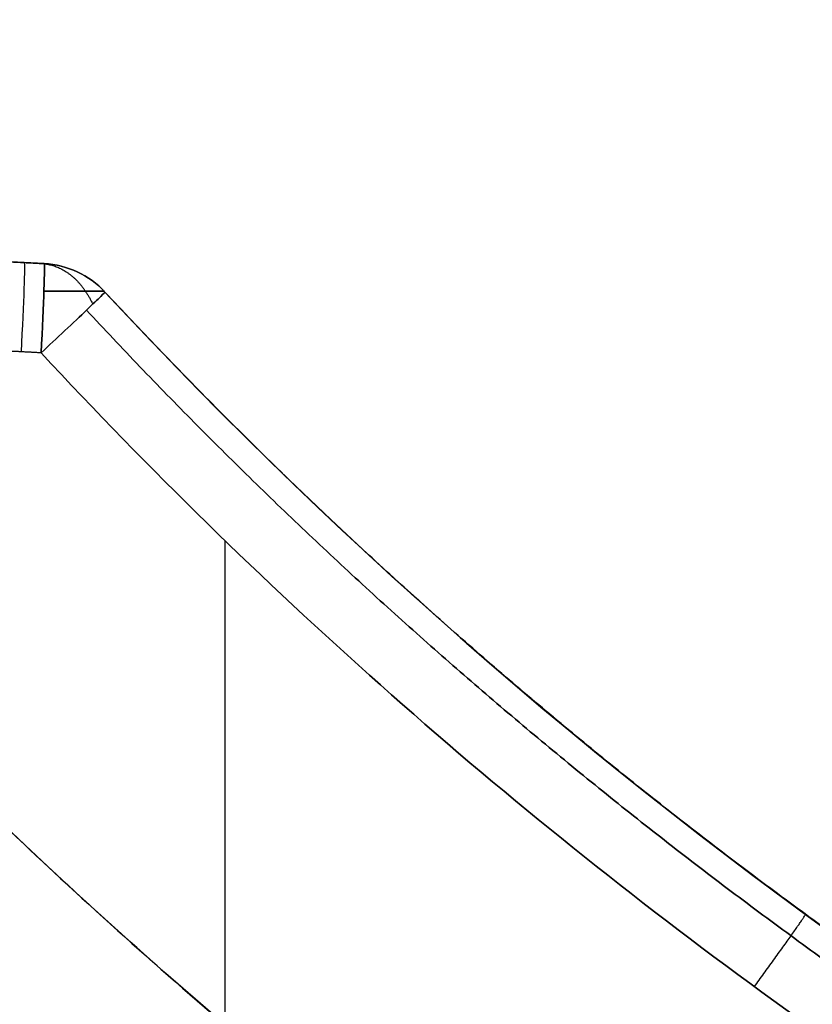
# Model space of a CAD drawing. Header units: millimetres. Extents: x 0 to 284, y -110 to 65.
# Tile 162 of 227: x 248 to 257, y -52 to -41. Entities that reach past the tile are written whole.
import ezdxf

# ---------------------------------------------------------------- set-up
doc = ezdxf.new("R2010")
doc.units = ezdxf.units.MM
doc.layers.add('Layer 01', color=7, linetype='Continuous', true_color=0x000000)

# ---------------------------------------------------------------- blocks, each defined once
blk = doc.blocks.new('Block 01')
at = {"layer": 'Layer 01'}
for p, q in [((248.541, -44.133, 18.489), (246.758, -44.04, 18.489)), ((250.568, -67, -0.167), (250.568, -47.237, -0.167)), ((250.568, -67, 37.167), (250.568, -47.237, 37.167))]:
    blk.add_line(p, q, dxfattribs=at)
at = {"layer": 'Layer 01', "extrusion": (0, 0, -1)}
blk.add_arc((-289.5, -7, -18.5), 60, 293.67001, 325.01393, dxfattribs=at)
at = {"layer": 'Layer 01', "extrusion": (0.998478, -0.052328, -0.017428)}
for centre, start in [((-32.065, 40.564, 249.616), 0), ((-32.065, 40.564, 249.841), 360)]:
    blk.add_arc(centre, 1, start, 89.9477, dxfattribs=at)
at = {"layer": 'Layer 01', "extrusion": (0.998478, -0.052328, 0.017428)}
blk.add_arc((-32.065, -3.569, 250.486), 1, 270.0523, 0, dxfattribs=at)
at = {"layer": 'Layer 01', "extrusion": (-4.04832e-14, -4.40174e-14, -1)}
blk.add_arc((-248.488, -45.132, -0.797), 1, 93, 137.0841, dxfattribs=at)
at = {"layer": 'Layer 01', "extrusion": (3.2711e-10, 6.24125e-09, 1)}
blk.add_arc((248.488, -45.132, 36.203), 1, 42.9159, 87, dxfattribs=at)
at = {"layer": 'Layer 01'}
for centre, radius, start, end in [((248.488, -45.132, 18.5), 1, 42.9159, 87), ((289.5, -7, 18.5), 55, 222.9159, 247.9721)]:
    blk.add_arc(centre, radius, start, end, dxfattribs=at)
for points, degree in [([(246.758, -44.04, 0.766), (247.649, -44.086, 0.781), (248.541, -44.133, 0.797)], 2), ([(248.04, -44.107, 36.212), (248.29, -44.12, 36.208), (248.541, -44.133, 36.203)], 2), ([(248.541, -44.133, 36.203), (248.541, -44.133, 18.5), (248.541, -44.133, 0.797)], 2), ([(249.221, -44.451, 36.203), (249.221, -44.451, 18.5), (249.221, -44.451, 0.797)], 2), ([(249.221, -44.451, 0.797), (253.965, -49.553, 0.881), (259.679, -53.736, 0.983), (265.977, -56.716, 1.094)], 3), ([(248.506, -45.132, -0.203), (247.646, -45.087, -0.218), (246.786, -45.042, -0.233)], 2), ([(248.506, -45.132, 37.203), (248.355, -45.124, 37.206), (248.204, -45.116, 37.208)], 2), ([(247.939, -50.274, 4.017), (248.769, -51.072, 3.856), (249.623, -51.846, 3.765), (250.5, -52.596, 3.751)], 3)]:
    blk.add_open_spline(points, degree=degree, dxfattribs=at)
for points, weights, degree in [([(248.541, -44.135, 0.744), (248.761, -44.158, 0.526), (248.958, -44.314, 0.331), (249.084, -44.588, 0.206)], [0.844339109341, 0.753954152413, 0.719552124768, 0.741133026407], 3), ([(248.541, -44.135, 36.256), (248.761, -44.158, 36.474), (248.958, -44.314, 36.669), (249.084, -44.588, 36.794)], [0.844339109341, 0.753954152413, 0.719552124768, 0.741133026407], 3), ([(249.214, -44.443, 0.797), (249.214, -44.443, 0.396), (248.941, -44.443, 0.1), (248.537, -44.443, 0.073)], [0.859536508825, 0.700233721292, 0.693631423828, 0.839729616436], 3), ([(248.537, -44.443, 36.927), (248.941, -44.443, 36.9), (249.214, -44.443, 36.604), (249.214, -44.443, 36.203)], [0.839729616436, 0.693631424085, 0.700233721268, 0.859536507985], 3), ([(265.977, -56.716, 35.906), (259.679, -53.736, 36.017), (253.965, -49.553, 36.119), (249.221, -44.451, 36.203)], [0.999999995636, 0.999999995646, 0.999999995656, 0.999999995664], 3), ([(265.862, -56.984, 0.389), (259.533, -53.99, 0.278), (253.786, -49.786, 0.177), (249.014, -44.654, 0.093)], [0.854870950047, 0.855222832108, 0.855541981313, 0.85580615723], 3), ([(249.014, -44.654, 36.907), (253.786, -49.786, 36.823), (259.533, -53.99, 36.722), (265.862, -56.984, 36.611)], [0.855806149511, 0.855541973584, 0.855222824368, 0.854870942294], 3), ([(256.493, -52.226, -0.064), (257.078, -51.424, -0.056), (257.067, -51.416, 0.936)], [1.00105532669, 0.710209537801, 0.99999999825], 2), ([(256.493, -52.226, 37.064), (257.078, -51.424, 37.056), (257.067, -51.416, 36.064)], [1.0010547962, 0.710209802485, 0.999999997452], 2)]:
    blk.add_rational_spline(points, weights, degree=degree, dxfattribs=at)
for points, knots in [([(249.221, -44.451, 0.797), (249.222, -44.452, 0.68), (249.207, -44.467, 0.553), (249.139, -44.535, 0.309), (249.085, -44.587, 0.192), (248.945, -44.72, -0.003), (248.861, -44.8, -0.08), (248.683, -44.966, -0.179), (248.591, -45.052, -0.202), (248.506, -45.132, -0.203)], [0, 0, 0, 0, 0.391955, 0.391955, 0.78391, 0.78391, 1.175864, 1.175864, 1.567819, 1.567819, 1.567819, 1.567819]), ([(248.506, -45.132, 37.203), (248.591, -45.052, 37.202), (248.683, -44.966, 37.179), (248.861, -44.8, 37.08), (248.945, -44.72, 37.003), (249.085, -44.587, 36.808), (249.139, -44.535, 36.691), (249.207, -44.467, 36.447), (249.222, -44.452, 36.32), (249.221, -44.451, 36.203)], [0, 0, 0, 0, 0.391955, 0.391955, 0.78391, 0.78391, 1.175864, 1.175864, 1.567819, 1.567819, 1.567819, 1.567819]), ([(265.567, -57.62, 0.095), (262.352, -56.099, 0.039), (259.311, -54.288, -0.015), (253.572, -50.088, -0.115), (250.927, -47.736, -0.161), (248.506, -45.132, -0.203)], [-21.304814, -21.304814, -21.304814, -21.304814, -10.652407, -10.652407, 0, 0, 0, 0]), ([(248.506, -45.132, 37.203), (250.927, -47.736, 37.161), (253.572, -50.088, 37.115), (259.311, -54.288, 37.015), (262.353, -56.099, 36.961), (265.567, -57.62, 36.905)], [-21.304814, -21.304814, -21.304814, -21.304814, -10.652407, -10.652407, 0, 0, 0, 0]), ([(250.5, -52.596, 33.249), (249.669, -51.885, 33.236), (248.864, -51.158, 33.154), (247.302, -49.667, 32.867), (246.545, -48.905, 32.663), (245.812, -48.126, 32.401)], [0, 0, 0, 0, 3.277041, 3.277041, 6.554082, 6.554082, 6.554082, 6.554082])]:
    blk.add_open_spline(points, degree=3, knots=knots, dxfattribs=at)

msp = doc.modelspace()

# ---------------------------------------------------------------- block references
at = {"layer": 'Layer 01'}
msp.add_blockref('Block 01', (0, 0), dxfattribs=at)

doc.saveas('drawing.dxf')
